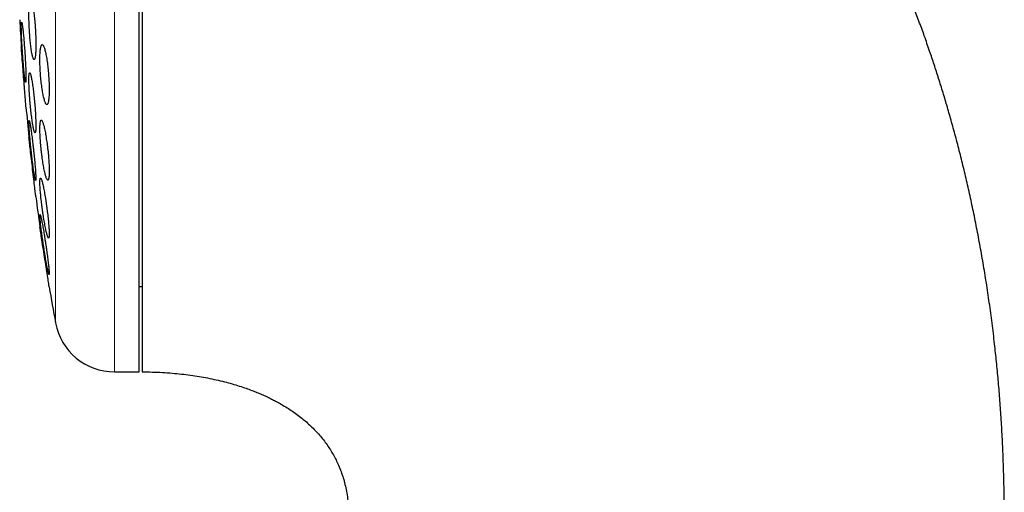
# Model space of a CAD drawing. Header units: millimetres. Extents: x 8 to 811, y 12 to 917.
# Tile 51 of 74: x 198 to 231, y 787 to 803. Entities that reach past the tile are written whole.
import ezdxf

# ---------------------------------------------------------------- set-up
doc = ezdxf.new("R2010")
doc.units = ezdxf.units.MM

msp = doc.modelspace()

# ---------------------------------------------------------------- linework, layer by layer
at = {"color": 252, "linetype": 'Continuous', "lineweight": 0}
for p, q in [((200.871, 823.413), (200.871, 791.413)), ((198.904, 807.413), (198.904, 793.052))]:
    msp.add_line(p, q, dxfattribs=at)
at = {"color": 7, "linetype": 'Continuous', "lineweight": 30}
for p, q in [((201.697, 791.413), (201.697, 823.413)), ((198.389, 796.213), (198.391, 796.201)), ((201.697, 794.263), (201.797, 794.263)), ((200.871, 791.413), (201.697, 791.413))]:
    msp.add_line(p, q, dxfattribs=at)
at = {"color": 7, "linetype": 'Continuous', "lineweight": 30, "flags": 128}
for points in [[(197.92, 800.25), (197.92, 800.251), (197.919, 800.26), (197.918, 800.276), (197.916, 800.298), (197.914, 800.327), (197.911, 800.364), (197.908, 800.406), (197.904, 800.454), (197.9, 800.507), (197.895, 800.566), (197.89, 800.631), (197.885, 800.698), (197.879, 800.77), (197.874, 800.846), (197.867, 800.926), (197.861, 801.005), (197.855, 801.087), (197.848, 801.172), (197.842, 801.258), (197.835, 801.34), (197.829, 801.423), (197.822, 801.507), (197.816, 801.589), (197.81, 801.666), (197.804, 801.74), (197.798, 801.813), (197.793, 801.882), (197.788, 801.944), (197.784, 802.002), (197.78, 802.055), (197.776, 802.103), (197.773, 802.143), (197.77, 802.178), (197.768, 802.206), (197.766, 802.227), (197.765, 802.244), (197.765, 802.249), (197.765, 802.249)], [(198.249, 797.25), (198.248, 797.251), (198.247, 797.26), (198.246, 797.276), (198.243, 797.298), (198.24, 797.327), (198.235, 797.363), (198.23, 797.405), (198.225, 797.452), (198.219, 797.505), (198.212, 797.564), (198.205, 797.629), (198.197, 797.696), (198.189, 797.767), (198.18, 797.843), (198.17, 797.922), (198.161, 798.002), (198.152, 798.084), (198.142, 798.168), (198.132, 798.254), (198.122, 798.338), (198.113, 798.421), (198.103, 798.505), (198.093, 798.587), (198.084, 798.664), (198.076, 798.739), (198.067, 798.812), (198.059, 798.882), (198.052, 798.944), (198.045, 799.002), (198.039, 799.055), (198.034, 799.103), (198.029, 799.144), (198.025, 799.178), (198.022, 799.206), (198.019, 799.228), (198.017, 799.244), (198.017, 799.249), (198.017, 799.249)], [(198.693, 794.25), (198.693, 794.251), (198.692, 794.26), (198.689, 794.276), (198.686, 794.298), (198.681, 794.326), (198.676, 794.362), (198.669, 794.404), (198.662, 794.451), (198.654, 794.503), (198.645, 794.562), (198.635, 794.626), (198.625, 794.692), (198.614, 794.763), (198.602, 794.839), (198.59, 794.918), (198.577, 794.997), (198.565, 795.079), (198.552, 795.164), (198.538, 795.25), (198.525, 795.334), (198.512, 795.417), (198.499, 795.501), (198.487, 795.584), (198.475, 795.662), (198.463, 795.738), (198.452, 795.811), (198.441, 795.881), (198.431, 795.944), (198.422, 796.002), (198.414, 796.056), (198.406, 796.104), (198.4, 796.144), (198.395, 796.178), (198.39, 796.206), (198.387, 796.228), (198.385, 796.244), (198.384, 796.249), (198.384, 796.249)]]:
    msp.add_lwpolyline(points, dxfattribs=at)
at = {"color": 7, "linetype": 'Continuous', "lineweight": 30}
for centre, radius, start, end in [((277.161, 807.413), 79.564, 183.06198, 183.72116), ((277.161, 807.413), 79.564, 185.1653, 185.88928), ((277.161, 807.413), 79.564, 187.33873, 188.0659), ((277.161, 807.413), 79.564, 189.52284, 190.39867), ((200.871, 793.413), 2, 190.3987, 270)]:
    msp.add_arc(centre, radius, start, end, dxfattribs=at)
for points, knots in [([(230.524, 786.545), (230.523, 786.775), (230.521, 787.234), (230.507, 787.915), (230.486, 788.586), (230.456, 789.246), (230.418, 789.891), (230.374, 790.522), (230.323, 791.139), (230.265, 791.745), (230.197, 792.378), (230.118, 793.036), (230.027, 793.717), (229.927, 794.384), (229.821, 795.036), (229.708, 795.674), (229.589, 796.297), (229.465, 796.907), (229.335, 797.502), (229.2, 798.083), (229.061, 798.651), (228.917, 799.204), (228.773, 799.735), (228.628, 800.242), (228.484, 800.727), (228.337, 801.2), (228.188, 801.662), (228.029, 802.134), (227.861, 802.617), (227.683, 803.109), (227.503, 803.585), (227.323, 804.047), (227.142, 804.495), (226.961, 804.928), (226.774, 805.361), (226.581, 805.792), (226.384, 806.221), (226.188, 806.634), (225.993, 807.031), (225.801, 807.412), (225.612, 807.778), (225.425, 808.13), (225.242, 808.466), (225.062, 808.788), (224.887, 809.094), (224.717, 809.384), (224.551, 809.662), (224.383, 809.939), (224.212, 810.214), (224.034, 810.494), (223.851, 810.776), (223.658, 811.067), (223.454, 811.368), (223.24, 811.678), (223.014, 811.995), (222.768, 812.333), (222.501, 812.689), (222.211, 813.064), (221.906, 813.447), (221.586, 813.837), (221.268, 814.21), (220.956, 814.566), (220.65, 814.904), (220.332, 815.245), (220.002, 815.588), (219.659, 815.933), (219.31, 816.272), (218.955, 816.606), (218.595, 816.933), (218.222, 817.26), (217.836, 817.586), (217.451, 817.899), (217.066, 818.201), (216.684, 818.49), (216.29, 818.777), (215.884, 819.06), (215.467, 819.34), (215.038, 819.616), (214.598, 819.887), (214.16, 820.144), (213.727, 820.387), (213.3, 820.616), (212.862, 820.84), (212.413, 821.058), (211.954, 821.27), (211.485, 821.475), (211.005, 821.672), (210.514, 821.862), (210.012, 822.043), (209.499, 822.216), (208.975, 822.379), (208.443, 822.532), (207.902, 822.674), (207.354, 822.805), (206.794, 822.924), (206.261, 823.025), (205.757, 823.109), (205.284, 823.179), (204.803, 823.24), (204.315, 823.293), (203.822, 823.336), (203.324, 823.37), (202.822, 823.395), (202.312, 823.41), (201.969, 823.412), (201.797, 823.413)], [0, 0, 0, 0, 0.013311, 0.0264162, 0.0393176, 0.052017, 0.0645162, 0.0765991, 0.0884923, 0.1001975, 0.1117163, 0.1251882, 0.1384009, 0.1513569, 0.1640589, 0.1765095, 0.1887111, 0.2006662, 0.2123773, 0.2238468, 0.2350771, 0.2460705, 0.2568294, 0.2667606, 0.2764873, 0.2860113, 0.2953343, 0.3044581, 0.3147685, 0.3248173, 0.3346072, 0.3441408, 0.3534206, 0.362449, 0.3712284, 0.380601, 0.3896781, 0.3984628, 0.4069577, 0.4151658, 0.4230895, 0.4307314, 0.4380939, 0.4451795, 0.4519903, 0.4584141, 0.4645769, 0.4706782, 0.4770823, 0.4832851, 0.4897503, 0.496476, 0.5034604, 0.5107014, 0.5181971, 0.5259455, 0.5347582, 0.5438715, 0.5532829, 0.5629898, 0.5729897, 0.5815452, 0.5903013, 0.5992567, 0.6084106, 0.6177618, 0.6273097, 0.6364914, 0.645847, 0.6553762, 0.665079, 0.6749557, 0.6840334, 0.6932539, 0.7026181, 0.7121267, 0.721781, 0.7315822, 0.7415321, 0.7516325, 0.7608325, 0.7701574, 0.7796096, 0.7891911, 0.7989046, 0.808753, 0.8187394, 0.8288449, 0.8390949, 0.8494935, 0.8600451, 0.8707544, 0.8814309, 0.8922697, 0.9032764, 0.914457, 0.9235311, 0.9327239, 0.9420393, 0.9514809, 0.9610527, 0.9705845, 0.9802501, 0.9900537, 1, 1, 1, 1]), ([(201.797, 811.602), (201.797, 811.431), (201.797, 811.088), (201.797, 810.57), (201.797, 810.049), (201.797, 809.526), (201.797, 809), (201.797, 808.471), (201.797, 807.941), (201.797, 807.41), (201.797, 806.879), (201.797, 806.35), (201.797, 805.823), (201.797, 805.297), (201.797, 804.773), (201.797, 804.251), (201.797, 803.732), (201.797, 803.217), (201.797, 802.709), (201.797, 802.206), (201.797, 801.708), (201.797, 801.216), (201.797, 800.729), (201.797, 800.251), (201.797, 799.78), (201.797, 799.319), (201.797, 798.867), (201.797, 798.424), (201.797, 797.99), (201.797, 797.566), (201.797, 797.153), (201.797, 796.752), (201.797, 796.362), (201.797, 795.986), (201.797, 795.621), (201.797, 795.27), (201.797, 794.93), (201.797, 794.605), (201.797, 794.294), (201.797, 793.998), (201.797, 793.717), (201.797, 793.45), (201.797, 793.199), (201.797, 792.963), (201.797, 792.743), (201.797, 792.539), (201.797, 792.351), (201.797, 792.181), (201.797, 792.027), (201.797, 791.89), (201.797, 791.769), (201.797, 791.666), (201.797, 791.58), (201.797, 791.512), (201.797, 791.461), (201.797, 791.428), (201.797, 791.413), (201.797, 791.415), (201.797, 791.415)], [0, 0, 0, 0, 0.018101, 0.036151, 0.054171, 0.07218, 0.090198, 0.108245, 0.126341, 0.144444, 0.162496, 0.180517, 0.198526, 0.216543, 0.234589, 0.252682, 0.270786, 0.288837, 0.306858, 0.324867, 0.342884, 0.36093, 0.379024, 0.397127, 0.415179, 0.433199, 0.451208, 0.469225, 0.487271, 0.505365, 0.523468, 0.54152, 0.55954, 0.577549, 0.595566, 0.613612, 0.631706, 0.649809, 0.667861, 0.685881, 0.70389, 0.721908, 0.739953, 0.758047, 0.77615, 0.794202, 0.812223, 0.830231, 0.848249, 0.866295, 0.884388, 0.902489, 0.920539, 0.938559, 0.956568, 0.974586, 0.992633, 1, 1, 1, 1]), ([(198.075, 803.831), (198.071, 803.83), (198.064, 803.828), (198.054, 803.808), (198.044, 803.777), (198.037, 803.734), (198.03, 803.679), (198.024, 803.614), (198.02, 803.538), (198.018, 803.454), (198.017, 803.363), (198.017, 803.264), (198.019, 803.161), (198.022, 803.053), (198.026, 802.943), (198.032, 802.831), (198.039, 802.72), (198.047, 802.609), (198.057, 802.502), (198.067, 802.398), (198.078, 802.3), (198.09, 802.208), (198.102, 802.124), (198.115, 802.049), (198.128, 801.983), (198.141, 801.928), (198.154, 801.885), (198.167, 801.854), (198.179, 801.835), (198.191, 801.829), (198.202, 801.836), (198.212, 801.856), (198.221, 801.888), (198.229, 801.932), (198.236, 801.987), (198.241, 802.053), (198.245, 802.129), (198.248, 802.214), (198.249, 802.306), (198.248, 802.405), (198.247, 802.509), (198.243, 802.616), (198.239, 802.727), (198.233, 802.838), (198.226, 802.95), (198.217, 803.06), (198.208, 803.168), (198.198, 803.271), (198.186, 803.369), (198.174, 803.46), (198.162, 803.544), (198.149, 803.618), (198.136, 803.683), (198.123, 803.737), (198.11, 803.78), (198.098, 803.81), (198.086, 803.828), (198.078, 803.83), (198.075, 803.831)], [0, 0, 0, 0, 0.01788, 0.035817, 0.053696, 0.071581, 0.089522, 0.107406, 0.125206, 0.143064, 0.160864, 0.178583, 0.196358, 0.214078, 0.231786, 0.24955, 0.267258, 0.28503, 0.302857, 0.320628, 0.338509, 0.356447, 0.374328, 0.392319, 0.410367, 0.428358, 0.44641, 0.46452, 0.482572, 0.50061, 0.518706, 0.536744, 0.554697, 0.572707, 0.59066, 0.608495, 0.626388, 0.644223, 0.661961, 0.679755, 0.697493, 0.715195, 0.732954, 0.750656, 0.768401, 0.786201, 0.803946, 0.82179, 0.839691, 0.857536, 0.875497, 0.893514, 0.911474, 0.929516, 0.947614, 0.965655, 0.982828, 1, 1, 1, 1]), ([(197.775, 803.075), (197.774, 803.074), (197.771, 803.071), (197.768, 803.052), (197.766, 803.021), (197.765, 802.978), (197.764, 802.924), (197.765, 802.859), (197.767, 802.784), (197.77, 802.7), (197.773, 802.609), (197.778, 802.51), (197.783, 802.407), (197.789, 802.299), (197.796, 802.188), (197.803, 802.076), (197.811, 801.963), (197.819, 801.852), (197.828, 801.744), (197.836, 801.64), (197.845, 801.541), (197.854, 801.449), (197.862, 801.365), (197.871, 801.29), (197.879, 801.225), (197.886, 801.171), (197.893, 801.128), (197.9, 801.097), (197.905, 801.079), (197.91, 801.073), (197.914, 801.08), (197.917, 801.1), (197.919, 801.132), (197.92, 801.175), (197.92, 801.23), (197.919, 801.296), (197.917, 801.372), (197.915, 801.456), (197.911, 801.548), (197.906, 801.646), (197.901, 801.75), (197.895, 801.859), (197.888, 801.969), (197.881, 802.082), (197.873, 802.194), (197.865, 802.305), (197.856, 802.413), (197.847, 802.517), (197.839, 802.615), (197.83, 802.707), (197.821, 802.79), (197.813, 802.865), (197.805, 802.929), (197.798, 802.983), (197.791, 803.025), (197.785, 803.054), (197.779, 803.072), (197.776, 803.074), (197.775, 803.075)], [0, 0, 0, 0, 0.017812, 0.035682, 0.053494, 0.071307, 0.089177, 0.106991, 0.12479, 0.142646, 0.160446, 0.17826, 0.19613, 0.213944, 0.231801, 0.249714, 0.26757, 0.285479, 0.303445, 0.321354, 0.339303, 0.357308, 0.375257, 0.393215, 0.41123, 0.429187, 0.44712, 0.465109, 0.483041, 0.500925, 0.518865, 0.536748, 0.554581, 0.57247, 0.590302, 0.608105, 0.625963, 0.643766, 0.661571, 0.679433, 0.697239, 0.71508, 0.732978, 0.750819, 0.768712, 0.786662, 0.804555, 0.822494, 0.84049, 0.858429, 0.876388, 0.894404, 0.912363, 0.930306, 0.948307, 0.96625, 0.983125, 1, 1, 1, 1]), ([(198.461, 802.331), (198.456, 802.33), (198.446, 802.328), (198.433, 802.308), (198.421, 802.277), (198.41, 802.234), (198.401, 802.179), (198.394, 802.114), (198.389, 802.038), (198.385, 801.954), (198.384, 801.863), (198.384, 801.765), (198.386, 801.662), (198.39, 801.555), (198.396, 801.445), (198.404, 801.334), (198.413, 801.223), (198.424, 801.113), (198.437, 801.006), (198.45, 800.902), (198.465, 800.804), (198.481, 800.712), (198.497, 800.628), (198.514, 800.552), (198.532, 800.486), (198.549, 800.43), (198.567, 800.387), (198.584, 800.355), (198.6, 800.335), (198.616, 800.329), (198.631, 800.336), (198.645, 800.355), (198.657, 800.388), (198.667, 800.432), (198.676, 800.487), (198.683, 800.554), (198.689, 800.63), (198.692, 800.714), (198.694, 800.806), (198.693, 800.904), (198.691, 801.008), (198.686, 801.115), (198.68, 801.225), (198.672, 801.336), (198.663, 801.447), (198.652, 801.556), (198.639, 801.663), (198.626, 801.767), (198.611, 801.864), (198.595, 801.956), (198.579, 802.04), (198.561, 802.115), (198.544, 802.181), (198.526, 802.235), (198.509, 802.278), (198.492, 802.309), (198.476, 802.328), (198.466, 802.33), (198.461, 802.331)], [0, 0, 0, 0, 0.0178819, 0.0358199, 0.0537008, 0.0715902, 0.0895371, 0.1074255, 0.1251655, 0.1429628, 0.1607024, 0.1782993, 0.1959526, 0.2135498, 0.2311271, 0.2487602, 0.2663384, 0.2840258, 0.301769, 0.3194574, 0.3373378, 0.3552743, 0.3731554, 0.3912303, 0.4093623, 0.4274374, 0.4456239, 0.4638684, 0.4820544, 0.5002173, 0.5184387, 0.5366006, 0.5546128, 0.5726834, 0.5906946, 0.6084973, 0.6263577, 0.6441598, 0.6617891, 0.679475, 0.6971043, 0.7146714, 0.7322944, 0.7498621, 0.7675025, 0.7851985, 0.8028399, 0.8206565, 0.838529, 0.8563465, 0.8743676, 0.8924455, 0.910467, 0.9286328, 0.9468563, 0.9650218, 0.982511, 1, 1, 1, 1]), ([(197.773, 802.135), (197.774, 802.132), (197.774, 802.126), (197.775, 802.119), (197.775, 802.116)], [0, 0, 0, 0, 0.519077, 1, 1, 1, 1]), ([(198.044, 801.393), (198.041, 801.392), (198.036, 801.39), (198.029, 801.37), (198.024, 801.339), (198.02, 801.296), (198.018, 801.242), (198.016, 801.177), (198.017, 801.103), (198.019, 801.019), (198.022, 800.928), (198.027, 800.83), (198.033, 800.727), (198.04, 800.62), (198.048, 800.51), (198.058, 800.398), (198.068, 800.286), (198.079, 800.175), (198.091, 800.067), (198.103, 799.963), (198.116, 799.864), (198.129, 799.772), (198.142, 799.687), (198.155, 799.611), (198.168, 799.546), (198.18, 799.49), (198.192, 799.447), (198.203, 799.416), (198.213, 799.397), (198.222, 799.391), (198.23, 799.398), (198.236, 799.417), (198.242, 799.449), (198.245, 799.493), (198.248, 799.548), (198.249, 799.614), (198.248, 799.689), (198.246, 799.773), (198.243, 799.864), (198.238, 799.963), (198.232, 800.066), (198.225, 800.174), (198.217, 800.284), (198.207, 800.396), (198.197, 800.508), (198.185, 800.618), (198.173, 800.726), (198.161, 800.83), (198.148, 800.929), (198.135, 801.021), (198.122, 801.105), (198.109, 801.18), (198.096, 801.245), (198.084, 801.299), (198.072, 801.342), (198.062, 801.372), (198.052, 801.39), (198.047, 801.392), (198.044, 801.393)], [0, 0, 0, 0, 0.01777, 0.035597, 0.053366, 0.071139, 0.088969, 0.106742, 0.12446, 0.142234, 0.159952, 0.177661, 0.195426, 0.213135, 0.230909, 0.248739, 0.266513, 0.284397, 0.302338, 0.320223, 0.338216, 0.356266, 0.37426, 0.392313, 0.410423, 0.428476, 0.446513, 0.464607, 0.482643, 0.500593, 0.518601, 0.53655, 0.554383, 0.572272, 0.590104, 0.607839, 0.625632, 0.643368, 0.66107, 0.678829, 0.696532, 0.714278, 0.732081, 0.749828, 0.767676, 0.78558, 0.803428, 0.821391, 0.839411, 0.857375, 0.875417, 0.893517, 0.911559, 0.929609, 0.947717, 0.965766, 0.982883, 1, 1, 1, 1]), ([(198.024, 799.802), (198.022, 799.801), (198.02, 799.798), (198.017, 799.779), (198.016, 799.748), (198.017, 799.706), (198.019, 799.652), (198.022, 799.587), (198.027, 799.513), (198.033, 799.43), (198.041, 799.339), (198.049, 799.241), (198.059, 799.138), (198.069, 799.03), (198.08, 798.92), (198.092, 798.808), (198.105, 798.695), (198.118, 798.584), (198.131, 798.475), (198.144, 798.37), (198.157, 798.271), (198.169, 798.179), (198.182, 798.094), (198.193, 798.018), (198.204, 797.953), (198.214, 797.898), (198.223, 797.855), (198.231, 797.824), (198.237, 797.806), (198.242, 797.8), (198.246, 797.807), (198.248, 797.826), (198.249, 797.858), (198.248, 797.902), (198.246, 797.956), (198.243, 798.021), (198.238, 798.096), (198.232, 798.18), (198.224, 798.271), (198.216, 798.369), (198.206, 798.473), (198.195, 798.581), (198.184, 798.691), (198.172, 798.804), (198.16, 798.916), (198.147, 799.027), (198.134, 799.136), (198.121, 799.24), (198.108, 799.339), (198.095, 799.431), (198.083, 799.515), (198.071, 799.59), (198.06, 799.655), (198.051, 799.709), (198.042, 799.751), (198.034, 799.781), (198.028, 799.799), (198.025, 799.801), (198.024, 799.802)], [0, 0, 0, 0, 0.017712, 0.035479, 0.053191, 0.070903, 0.088671, 0.106383, 0.124093, 0.141859, 0.15957, 0.177347, 0.19518, 0.212958, 0.230846, 0.248791, 0.26668, 0.284676, 0.30273, 0.320727, 0.33878, 0.356892, 0.374946, 0.39298, 0.411073, 0.429106, 0.447052, 0.465056, 0.483002, 0.50083, 0.518715, 0.536543, 0.554276, 0.572066, 0.589799, 0.607502, 0.625261, 0.642964, 0.660714, 0.678519, 0.696269, 0.714121, 0.732029, 0.749881, 0.767848, 0.785872, 0.803839, 0.821883, 0.839985, 0.858029, 0.876077, 0.894184, 0.912232, 0.930211, 0.948247, 0.966225, 0.983112, 1, 1, 1, 1]), ([(198.429, 799.812), (198.425, 799.811), (198.417, 799.808), (198.407, 799.789), (198.399, 799.758), (198.392, 799.716), (198.387, 799.661), (198.385, 799.597), (198.384, 799.522), (198.384, 799.439), (198.387, 799.349), (198.392, 799.251), (198.398, 799.149), (198.407, 799.042), (198.417, 798.933), (198.428, 798.822), (198.441, 798.71), (198.455, 798.6), (198.47, 798.492), (198.486, 798.388), (198.502, 798.289), (198.519, 798.196), (198.537, 798.11), (198.554, 798.034), (198.572, 797.967), (198.589, 797.912), (198.605, 797.868), (198.621, 797.836), (198.635, 797.816), (198.648, 797.81), (198.66, 797.817), (198.67, 797.836), (198.679, 797.868), (198.685, 797.912), (198.69, 797.966), (198.693, 798.032), (198.694, 798.107), (198.693, 798.191), (198.69, 798.282), (198.685, 798.379), (198.678, 798.482), (198.67, 798.589), (198.66, 798.699), (198.648, 798.81), (198.636, 798.921), (198.621, 799.031), (198.606, 799.139), (198.59, 799.243), (198.574, 799.342), (198.556, 799.434), (198.539, 799.519), (198.521, 799.595), (198.504, 799.661), (198.487, 799.716), (198.471, 799.759), (198.455, 799.79), (198.441, 799.809), (198.433, 799.811), (198.429, 799.812)], [0, 0, 0, 0, 0.01773, 0.035516, 0.053246, 0.070982, 0.088776, 0.106511, 0.124132, 0.141809, 0.15943, 0.177, 0.194625, 0.212195, 0.229847, 0.247554, 0.265207, 0.283039, 0.300926, 0.318759, 0.336792, 0.354883, 0.372917, 0.391089, 0.409318, 0.427489, 0.44567, 0.46391, 0.48209, 0.500146, 0.518261, 0.536316, 0.554168, 0.572078, 0.58993, 0.607592, 0.625311, 0.642973, 0.660542, 0.678168, 0.695738, 0.71335, 0.731017, 0.74863, 0.766399, 0.784225, 0.801995, 0.81997, 0.838002, 0.855978, 0.874119, 0.892318, 0.910459, 0.928653, 0.946905, 0.965097, 0.982549, 1, 1, 1, 1]), ([(198.405, 797.879), (198.402, 797.878), (198.396, 797.875), (198.391, 797.856), (198.386, 797.826), (198.384, 797.783), (198.384, 797.73), (198.385, 797.666), (198.389, 797.592), (198.394, 797.509), (198.401, 797.419), (198.41, 797.322), (198.42, 797.22), (198.432, 797.113), (198.445, 797.003), (198.459, 796.892), (198.475, 796.78), (198.491, 796.669), (198.508, 796.56), (198.525, 796.455), (198.543, 796.355), (198.56, 796.262), (198.577, 796.176), (198.594, 796.1), (198.61, 796.033), (198.625, 795.977), (198.639, 795.934), (198.652, 795.902), (198.663, 795.883), (198.673, 795.877), (198.681, 795.884), (198.687, 795.903), (198.691, 795.935), (198.693, 795.978), (198.693, 796.032), (198.692, 796.097), (198.688, 796.171), (198.683, 796.254), (198.676, 796.345), (198.667, 796.442), (198.656, 796.545), (198.644, 796.652), (198.631, 796.762), (198.617, 796.873), (198.601, 796.985), (198.585, 797.096), (198.568, 797.205), (198.551, 797.31), (198.533, 797.409), (198.516, 797.502), (198.498, 797.587), (198.482, 797.663), (198.466, 797.729), (198.451, 797.784), (198.437, 797.827), (198.424, 797.857), (198.413, 797.876), (198.407, 797.878), (198.405, 797.879)], [0, 0, 0, 0, 0.01762, 0.035295, 0.052914, 0.070537, 0.088216, 0.105839, 0.123408, 0.141033, 0.158603, 0.176225, 0.193903, 0.211527, 0.229312, 0.247154, 0.26494, 0.282931, 0.300978, 0.318969, 0.337119, 0.355326, 0.373476, 0.391668, 0.409918, 0.428108, 0.446203, 0.464356, 0.482449, 0.50035, 0.518309, 0.536209, 0.553908, 0.571664, 0.589363, 0.606942, 0.624577, 0.642157, 0.659747, 0.677394, 0.694985, 0.712712, 0.730494, 0.748221, 0.76615, 0.784135, 0.802065, 0.820176, 0.838345, 0.856457, 0.874651, 0.892903, 0.911096, 0.929233, 0.947428, 0.965564, 0.982782, 1, 1, 1, 1]), ([(198.389, 796.664), (198.388, 796.663), (198.385, 796.66), (198.384, 796.641), (198.384, 796.611), (198.386, 796.568), (198.39, 796.515), (198.396, 796.451), (198.404, 796.377), (198.413, 796.295), (198.424, 796.205), (198.436, 796.108), (198.45, 796.005), (198.464, 795.898), (198.48, 795.788), (198.497, 795.676), (198.514, 795.563), (198.531, 795.451), (198.549, 795.342), (198.566, 795.236), (198.583, 795.136), (198.6, 795.043), (198.616, 794.957), (198.63, 794.881), (198.644, 794.815), (198.656, 794.76), (198.667, 794.717), (198.676, 794.686), (198.683, 794.667), (198.688, 794.662), (198.692, 794.669), (198.694, 794.688), (198.693, 794.719), (198.691, 794.763), (198.687, 794.817), (198.681, 794.881), (198.673, 794.955), (198.663, 795.038), (198.652, 795.129), (198.64, 795.226), (198.626, 795.329), (198.611, 795.437), (198.596, 795.547), (198.579, 795.659), (198.562, 795.772), (198.545, 795.884), (198.527, 795.993), (198.51, 796.098), (198.493, 796.198), (198.476, 796.291), (198.46, 796.375), (198.446, 796.451), (198.432, 796.516), (198.42, 796.571), (198.41, 796.613), (198.401, 796.643), (198.394, 796.661), (198.391, 796.663), (198.389, 796.664)], [0, 0, 0, 0, 0.0175789, 0.0352138, 0.0527925, 0.0703707, 0.088005, 0.1055836, 0.1231834, 0.1408387, 0.1584394, 0.176183, 0.1939823, 0.2117268, 0.2296735, 0.2476765, 0.2656238, 0.2837469, 0.3019274, 0.3200505, 0.3382451, 0.3564979, 0.3746919, 0.3928182, 0.411003, 0.4291283, 0.4470755, 0.4650809, 0.4830272, 0.5007662, 0.5185625, 0.536301, 0.553896, 0.5715473, 0.5891425, 0.6067188, 0.6243508, 0.6419279, 0.6596164, 0.6773605, 0.69505, 0.7129331, 0.7308724, 0.7487563, 0.7668342, 0.784969, 0.803047, 0.8212344, 0.8394798, 0.8576667, 0.8758278, 0.8940474, 0.9122075, 0.9302166, 0.948284, 0.9662921, 0.9831461, 1, 1, 1, 1]), ([(201.797, 791.413), (201.91, 791.412), (202.133, 791.41), (202.464, 791.396), (202.786, 791.373), (203.098, 791.343), (203.4, 791.305), (203.689, 791.261), (203.975, 791.21), (204.255, 791.151), (204.528, 791.086), (204.785, 791.016), (205.025, 790.943), (205.243, 790.871), (205.439, 790.799), (205.615, 790.73), (205.777, 790.661), (205.928, 790.594), (206.07, 790.526), (206.207, 790.456), (206.361, 790.373), (206.53, 790.275), (206.713, 790.16), (206.893, 790.036), (207.064, 789.908), (207.226, 789.776), (207.378, 789.64), (207.525, 789.496), (207.667, 789.344), (207.801, 789.185), (207.925, 789.021), (208.038, 788.856), (208.14, 788.688), (208.232, 788.52), (208.32, 788.337), (208.402, 788.14), (208.477, 787.928), (208.539, 787.713), (208.592, 787.486), (208.634, 787.248), (208.658, 787.046), (208.67, 786.892), (208.675, 786.811), (208.677, 786.755), (208.679, 786.717), (208.68, 786.67), (208.681, 786.611), (208.681, 786.568), (208.681, 786.545)], [0, 0, 0, 0, 0.035845, 0.07095, 0.105181, 0.138424, 0.170588, 0.201598, 0.231396, 0.26272, 0.292482, 0.320657, 0.34723, 0.3722, 0.393512, 0.413512, 0.432209, 0.449619, 0.46594, 0.482216, 0.498604, 0.521313, 0.544224, 0.567337, 0.590659, 0.61205, 0.633637, 0.655439, 0.677482, 0.699684, 0.721428, 0.742649, 0.763383, 0.783663, 0.803516, 0.827769, 0.851467, 0.875067, 0.898731, 0.925346, 0.951858, 0.963397, 0.974318, 0.977597, 0.98132, 0.986276, 0.992494, 1, 1, 1, 1])]:
    msp.add_open_spline(points, degree=3, knots=knots, dxfattribs=at)

doc.saveas('drawing.dxf')
